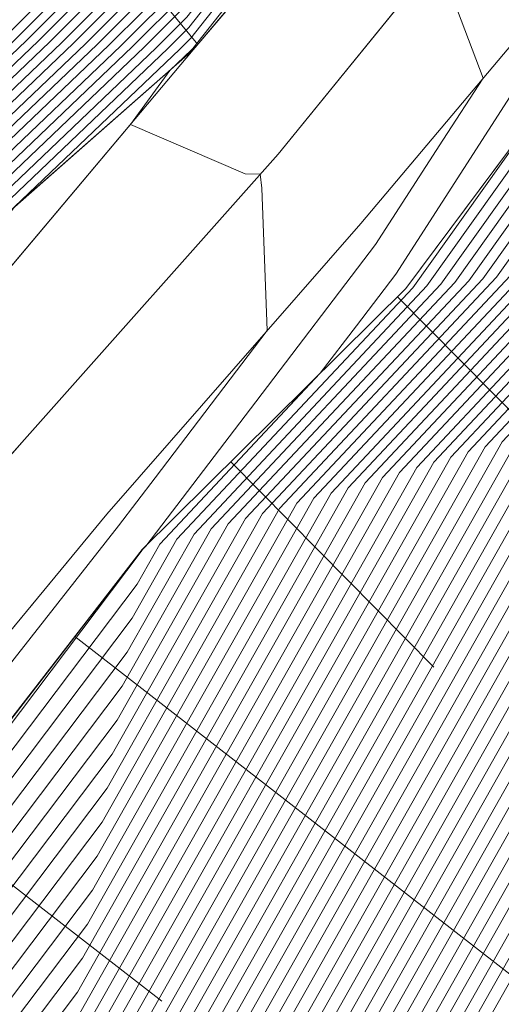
# Model space of a CAD drawing. Header units: metres. Extents: x 3490449 to 3490968, y 5754217 to 5754743.
# Tile 178 of 212: x 3490888.51 to 3490894.67, y 5754611.16 to 5754623.74. Entities that reach past the tile are written whole.
import ezdxf

# ---------------------------------------------------------------- set-up
doc = ezdxf.new("R2010")
doc.units = ezdxf.units.M
doc.header["$LTSCALE"] = 0.25
for name, color, linetype, lineweight, true_color in [('Kartierung-07$0$$BOESCHUNG', 7, 'Continuous', 18, 0x82563a), ('Kartierung-07$0$$BRUCH', 7, 'Continuous', 18, 0x82563a), ('Kartierung-07$0$$HOEHEN_Haupt', 7, 'Continuous', 18, 0x82563a), ('Kartierung-07$0$$HOEHEN_Mittel', 7, 'Continuous', 18, 0x82563a), ('Kartierung-07$0$B_Befestigt', 7, 'Continuous', 18, 0x82563a), ('Kartierung-07$0$B_Boeschung_OK', 7, 'Continuous', 18, 0x82563a), ('Kartierung-07$0$B_Boeschung_UK', 7, 'Continuous', 18, 0x82563a), ('Kartierung-07$0$B_Gelaendeknick', 7, 'Continuous', 18, 0x82563a)]:
    doc.layers.add(name, color=color, linetype=linetype, lineweight=lineweight, true_color=true_color)

msp = doc.modelspace()

# ---------------------------------------------------------------- linework, layer by layer
at = {"layer": 'Kartierung-07$0$$BOESCHUNG', "ltscale": 0.02}
for p, q in [((3490887.15, 5754627.829, 158.642), (3490890.792, 5754623.427, 153.582)), ((3490893.346, 5754620.202, 153.356), (3490900.091, 5754613.386, 146.887)), ((3490891.213, 5754618.092, 153.451), (3490893.81, 5754615.467, 151.126)), ((3490889.219, 5754615.859, 153.51), (3490897.198, 5754609.67, 147.322)), ((3490887.38, 5754613.488, 153.528), (3490890.331, 5754611.2, 151.334))]:
    msp.add_line(p, q, dxfattribs=at)
at = {"layer": 'Kartierung-07$0$$BRUCH', "ltscale": 0.02}
for p, q in [((3490890.733, 5754623.357), (3490895.094, 5754628.521)), ((3490891.819, 5754622.026), (3490896.23, 5754627.444)), ((3490892.879, 5754621.141), (3490897.352, 5754626.449)), ((3490897.81, 5754626.151), (3490893.453, 5754620.308)), ((3490886.876, 5754619.974), (3490890.733, 5754623.357)), ((3490887.417, 5754619.423), (3490890.733, 5754623.357)), ((3490888.575, 5754618.378), (3490891.819, 5754622.026)), ((3490889.626, 5754617.422), (3490892.879, 5754621.141)), ((3490893.453, 5754620.308), (3490890.082, 5754616.972)), ((3490888.575, 5754618.378), (3490881.245, 5754610.114)), ((3490882.588, 5754608.908), (3490889.626, 5754617.422)), ((3490890.082, 5754616.972), (3490883.27, 5754608.189))]:
    msp.add_line(p, q, dxfattribs=at)
at = {"layer": 'Kartierung-07$0$$HOEHEN_Haupt', "ltscale": 0.02}
for points in [[(3490869.546, 5754580.192), (3490873.913, 5754586.664), (3490876.906, 5754590.387), (3490880.295, 5754595.709), (3490882.063, 5754598.521), (3490883.455, 5754600.766), (3490884.947, 5754603.171), (3490886.582, 5754605.334), (3490888.804, 5754608.273), (3490894.468, 5754618.284), (3490896.754, 5754620.719), (3490899.923, 5754625.164), (3490903.465, 5754630.478), (3490905.929, 5754633.92), (3490909.154, 5754639.59), (3490911.172, 5754642.293), (3490913.232, 5754645.052), (3490916.206, 5754648.942), (3490917.422, 5754650.74), (3490918.554, 5754652.25), (3490919.394, 5754653.595), (3490920.721, 5754656.811), (3490921.106, 5754657.389), (3490925.657, 5754663.255)], [(3490870.045, 5754578.989), (3490875.226, 5754586.667), (3490877.494, 5754589.488), (3490881.575, 5754595.897), (3490883.011, 5754598.181), (3490884.141, 5754600.004), (3490885.353, 5754601.957), (3490886.681, 5754603.714), (3490888.485, 5754606.101), (3490895.563, 5754618.612), (3490897.646, 5754620.83), (3490900.533, 5754624.88), (3490903.76, 5754629.72), (3490907.057, 5754634.327), (3490910.009, 5754639.516), (3490911.855, 5754641.989), (3490913.741, 5754644.514), (3490916.463, 5754648.075), (3490918.283, 5754650.767), (3490919.319, 5754652.149), (3490920.088, 5754653.38), (3490921.303, 5754656.324), (3490922.06, 5754657.46), (3490926.224, 5754662.828)], [(3490872.923, 5754581.312), (3490876.539, 5754586.671), (3490878.082, 5754588.59), (3490882.855, 5754596.085), (3490883.958, 5754597.841), (3490884.827, 5754599.242), (3490885.758, 5754600.743), (3490886.779, 5754602.094), (3490888.166, 5754603.928), (3490896.659, 5754618.94), (3490898.538, 5754620.941), (3490901.143, 5754624.595), (3490904.054, 5754628.963), (3490908.185, 5754634.734), (3490910.863, 5754639.442), (3490912.539, 5754641.686), (3490914.249, 5754643.977), (3490916.719, 5754647.208), (3490919.144, 5754650.794), (3490920.084, 5754652.049), (3490920.782, 5754653.166), (3490921.884, 5754655.837), (3490923.013, 5754657.531), (3490926.791, 5754662.401)], [(3490872.599, 5754586.66), (3490876.319, 5754591.286), (3490879.015, 5754595.521), (3490881.115, 5754598.861), (3490882.769, 5754601.528), (3490884.541, 5754604.385), (3490886.484, 5754606.955), (3490889.123, 5754610.446), (3490893.372, 5754617.957), (3490895.863, 5754620.608), (3490899.314, 5754625.449), (3490903.171, 5754631.236), (3490904.801, 5754633.514), (3490908.3, 5754639.664), (3490910.489, 5754642.596), (3490912.724, 5754645.589), (3490915.95, 5754649.809), (3490916.561, 5754650.712), (3490917.789, 5754652.35), (3490918.7, 5754653.809), (3490920.139, 5754657.297), (3490920.152, 5754657.318), (3490920.458, 5754657.712), (3490922.912, 5754662.273)], [(3490875.937, 5754583.837), (3490877.852, 5754586.675), (3490878.669, 5754587.691), (3490884.134, 5754596.274), (3490884.906, 5754597.501), (3490885.513, 5754598.48), (3490886.164, 5754599.53), (3490886.878, 5754600.473), (3490887.847, 5754601.756), (3490897.754, 5754619.267), (3490899.43, 5754621.052), (3490901.753, 5754624.31), (3490904.349, 5754628.205), (3490909.313, 5754635.141), (3490911.717, 5754639.368), (3490913.222, 5754641.383), (3490914.758, 5754643.44), (3490916.976, 5754646.341), (3490920.005, 5754650.821), (3490920.849, 5754651.948), (3490921.476, 5754652.951), (3490922.466, 5754655.351), (3490923.967, 5754657.602), (3490927.358, 5754661.973)], [(3490878.951, 5754586.361), (3490879.166, 5754586.679), (3490879.257, 5754586.792), (3490885.414, 5754596.462), (3490885.853, 5754597.161), (3490886.199, 5754597.718), (3490886.57, 5754598.316), (3490886.976, 5754598.853), (3490887.528, 5754599.583), (3490898.849, 5754619.595), (3490900.322, 5754621.163), (3490902.362, 5754624.025), (3490904.643, 5754627.447), (3490910.441, 5754635.547), (3490912.572, 5754639.294), (3490913.905, 5754641.08), (3490915.267, 5754642.903), (3490917.232, 5754645.474), (3490920.866, 5754650.848), (3490921.615, 5754651.847), (3490922.17, 5754652.737), (3490923.048, 5754654.864), (3490924.921, 5754657.674), (3490927.925, 5754661.546)], [(3490859.382, 5754584.354), (3490861.02, 5754587.894), (3490861.662, 5754589.164), (3490862.189, 5754589.903), (3490864.707, 5754594.307), (3490865.221, 5754595.046), (3490867.762, 5754599.484), (3490868.189, 5754600.188), (3490868.439, 5754600.597), (3490870.675, 5754603.542), (3490871.113, 5754604.25), (3490871.86, 5754605.02), (3490874.211, 5754608.112), (3490875.324, 5754609.898), (3490876.072, 5754610.706), (3490878.347, 5754613.432), (3490878.68, 5754614.042), (3490880.868, 5754616.666), (3490882.252, 5754617.439), (3490885.843, 5754620.847), (3490888.6, 5754623.477), (3490890.366, 5754625.245), (3490893.274, 5754628.925), (3490895.039, 5754631.261)], [(3490860.142, 5754583.907), (3490862.113, 5754588.165), (3490862.382, 5754588.697), (3490862.602, 5754589.006), (3490865.488, 5754594.052), (3490865.719, 5754594.385), (3490868.592, 5754599.403), (3490868.797, 5754599.74), (3490869.076, 5754600.197), (3490871.572, 5754603.484), (3490871.804, 5754603.858), (3490872.198, 5754604.266), (3490874.762, 5754607.636), (3490875.976, 5754609.584), (3490876.385, 5754610.027), (3490878.861, 5754612.995), (3490879.046, 5754613.332), (3490881.471, 5754616.241), (3490882.245, 5754616.673), (3490886.266, 5754620.49), (3490889.354, 5754623.434), (3490890.496, 5754624.578), (3490893.833, 5754628.801), (3490895.056, 5754630.42)], [(3490870.347, 5754600.632), (3490872.469, 5754603.426), (3490872.494, 5754603.467), (3490872.537, 5754603.511), (3490875.313, 5754607.161), (3490876.627, 5754609.271), (3490876.699, 5754609.348), (3490879.376, 5754612.557), (3490879.412, 5754612.623), (3490882.073, 5754615.815), (3490882.237, 5754615.906), (3490886.689, 5754620.132), (3490890.107, 5754623.392), (3490890.625, 5754623.911), (3490894.392, 5754628.677), (3490895.073, 5754629.578)], [(3490868.66, 5754586.649), (3490874.556, 5754593.982), (3490875.176, 5754594.956), (3490878.273, 5754599.882), (3490880.711, 5754603.813), (3490883.324, 5754608.026), (3490886.189, 5754611.815), (3490890.081, 5754616.963), (3490890.086, 5754616.973), (3490890.127, 5754617.016), (3490891.533, 5754618.86), (3490893.066, 5754620.87), (3490893.926, 5754622.205), (3490894.442, 5754622.996), (3490894.114, 5754623.861), (3490894.576, 5754625.412), (3490894.023, 5754625.803), (3490892.473, 5754625.418), (3490894.951, 5754628.553)], [(3490898.094, 5754626.018), (3490894.079, 5754620.386), (3490891.182, 5754617.301), (3490889.762, 5754614.791), (3490886.287, 5754610.195), (3490883.73, 5754606.813), (3490881.397, 5754603.051), (3490879.22, 5754599.541), (3490876.456, 5754595.144), (3490875.143, 5754593.083), (3490869.973, 5754586.653)], [(3490871.286, 5754586.656), (3490875.731, 5754592.184), (3490877.735, 5754595.332), (3490880.168, 5754599.201), (3490882.083, 5754602.29), (3490884.136, 5754605.599), (3490886.386, 5754608.575), (3490889.443, 5754612.618), (3490892.277, 5754617.629), (3490894.971, 5754620.497)]]:
    msp.add_lwpolyline(points, dxfattribs=at)
at = {"layer": 'Kartierung-07$0$$HOEHEN_Mittel', "ltscale": 0.02}
for points in [[(3490879.812, 5754587.3), (3490885.67, 5754596.5), (3490886.043, 5754597.093), (3490886.336, 5754597.566), (3490886.651, 5754598.073), (3490886.996, 5754598.529), (3490887.464, 5754599.149), (3490899.068, 5754619.661), (3490900.5, 5754621.185), (3490902.484, 5754623.969), (3490904.702, 5754627.296), (3490910.667, 5754635.629), (3490912.743, 5754639.279), (3490914.042, 5754641.019), (3490915.368, 5754642.795), (3490917.283, 5754645.3), (3490921.038, 5754650.854), (3490921.768, 5754651.827), (3490922.309, 5754652.694), (3490923.164, 5754654.767), (3490925.112, 5754657.688), (3490928.038, 5754661.461), (3490929.572, 5754663.439)], [(3490869.347, 5754580.674), (3490873.387, 5754586.662), (3490876.671, 5754590.746), (3490879.783, 5754595.634), (3490881.684, 5754598.657), (3490883.181, 5754601.071), (3490884.785, 5754603.657), (3490886.543, 5754605.982), (3490888.932, 5754609.142), (3490894.03, 5754618.153), (3490896.398, 5754620.675), (3490899.679, 5754625.278), (3490903.348, 5754630.781), (3490905.478, 5754633.758), (3490908.812, 5754639.62), (3490910.899, 5754642.414), (3490913.029, 5754645.267), (3490916.104, 5754649.289), (3490917.077, 5754650.729), (3490918.248, 5754652.29), (3490919.116, 5754653.68), (3490920.488, 5754657.005), (3490920.725, 5754657.36), (3490925.43, 5754663.426)], [(3490869.446, 5754580.433), (3490873.65, 5754586.663), (3490876.789, 5754590.567), (3490880.039, 5754595.671), (3490881.873, 5754598.589), (3490883.318, 5754600.918), (3490884.866, 5754603.414), (3490886.563, 5754605.658), (3490888.868, 5754608.708), (3490894.249, 5754618.219), (3490896.576, 5754620.697), (3490899.801, 5754625.221), (3490903.406, 5754630.63), (3490905.704, 5754633.839), (3490908.983, 5754639.605), (3490911.035, 5754642.353), (3490913.13, 5754645.159), (3490916.155, 5754649.116), (3490917.249, 5754650.734), (3490918.401, 5754652.27), (3490919.255, 5754653.637), (3490920.604, 5754656.908), (3490920.915, 5754657.375), (3490925.543, 5754663.341)], [(3490881.112, 5754588.977), (3490885.926, 5754596.537), (3490886.232, 5754597.025), (3490886.474, 5754597.413), (3490886.732, 5754597.83), (3490887.015, 5754598.205), (3490887.4, 5754598.714), (3490899.287, 5754619.726), (3490900.678, 5754621.207), (3490902.606, 5754623.912), (3490904.761, 5754627.144), (3490910.892, 5754635.71), (3490912.914, 5754639.264), (3490914.179, 5754640.958), (3490915.47, 5754642.688), (3490917.335, 5754645.127), (3490921.21, 5754650.859), (3490921.921, 5754651.807), (3490922.448, 5754652.651), (3490923.281, 5754654.669), (3490925.302, 5754657.702), (3490928.152, 5754661.375), (3490929.645, 5754663.301)], [(3490869.646, 5754579.952), (3490874.175, 5754586.665), (3490877.024, 5754590.207), (3490880.551, 5754595.747), (3490882.252, 5754598.453), (3490883.592, 5754600.613), (3490885.028, 5754602.928), (3490886.602, 5754605.01), (3490888.74, 5754607.839), (3490894.687, 5754618.35), (3490896.933, 5754620.741), (3490900.045, 5754625.107), (3490903.524, 5754630.327), (3490906.155, 5754634.002), (3490909.325, 5754639.576), (3490911.309, 5754642.232), (3490913.334, 5754644.944), (3490916.258, 5754648.769), (3490917.594, 5754650.745), (3490918.707, 5754652.23), (3490919.533, 5754653.552), (3490920.837, 5754656.713), (3490921.297, 5754657.403), (3490925.77, 5754663.17)], [(3490869.746, 5754579.711), (3490874.438, 5754586.665), (3490877.141, 5754590.028), (3490880.807, 5754595.784), (3490882.442, 5754598.385), (3490883.73, 5754600.461), (3490885.109, 5754602.685), (3490886.622, 5754604.686), (3490888.677, 5754607.404), (3490894.906, 5754618.415), (3490897.111, 5754620.763), (3490900.167, 5754625.05), (3490903.583, 5754630.175), (3490906.38, 5754634.083), (3490909.496, 5754639.561), (3490911.445, 5754642.171), (3490913.436, 5754644.837), (3490916.309, 5754648.595), (3490917.766, 5754650.751), (3490918.86, 5754652.21), (3490919.671, 5754653.509), (3490920.953, 5754656.616), (3490921.487, 5754657.417), (3490925.884, 5754663.084)], [(3490882.412, 5754590.655), (3490886.182, 5754596.575), (3490886.422, 5754596.957), (3490886.611, 5754597.261), (3490886.813, 5754597.587), (3490887.035, 5754597.881), (3490887.336, 5754598.28), (3490899.506, 5754619.792), (3490900.857, 5754621.23), (3490902.728, 5754623.855), (3490904.82, 5754626.993), (3490911.118, 5754635.792), (3490913.085, 5754639.25), (3490914.315, 5754640.898), (3490915.572, 5754642.581), (3490917.386, 5754644.953), (3490921.382, 5754650.865), (3490922.074, 5754651.787), (3490922.587, 5754652.608), (3490923.397, 5754654.572), (3490925.493, 5754657.716), (3490928.265, 5754661.29), (3490929.718, 5754663.163)], [(3490869.845, 5754579.47), (3490874.701, 5754586.666), (3490877.259, 5754589.848), (3490881.063, 5754595.822), (3490882.631, 5754598.317), (3490883.867, 5754600.309), (3490885.19, 5754602.443), (3490886.641, 5754604.362), (3490888.613, 5754606.97), (3490895.125, 5754618.481), (3490897.29, 5754620.786), (3490900.289, 5754624.993), (3490903.642, 5754630.024), (3490906.606, 5754634.164), (3490909.667, 5754639.546), (3490911.582, 5754642.111), (3490913.537, 5754644.729), (3490916.36, 5754648.422), (3490917.938, 5754650.756), (3490919.013, 5754652.189), (3490919.81, 5754653.466), (3490921.07, 5754656.519), (3490921.678, 5754657.432), (3490925.997, 5754662.999)], [(3490869.945, 5754579.23), (3490874.963, 5754586.667), (3490877.376, 5754589.668), (3490881.319, 5754595.86), (3490882.821, 5754598.249), (3490884.004, 5754600.156), (3490885.272, 5754602.2), (3490886.661, 5754604.038), (3490888.549, 5754606.535), (3490895.344, 5754618.546), (3490897.468, 5754620.808), (3490900.411, 5754624.936), (3490903.701, 5754629.872), (3490906.832, 5754634.246), (3490909.838, 5754639.531), (3490911.719, 5754642.05), (3490913.639, 5754644.622), (3490916.412, 5754648.248), (3490918.111, 5754650.761), (3490919.166, 5754652.169), (3490919.949, 5754653.423), (3490921.186, 5754656.421), (3490921.869, 5754657.446), (3490926.11, 5754662.913)], [(3490870.512, 5754579.293), (3490875.488, 5754586.668), (3490877.611, 5754589.309), (3490881.831, 5754595.935), (3490883.2, 5754598.113), (3490884.278, 5754599.852), (3490885.434, 5754601.714), (3490886.7, 5754603.39), (3490888.421, 5754605.666), (3490895.782, 5754618.678), (3490897.825, 5754620.852), (3490900.655, 5754624.823), (3490903.819, 5754629.569), (3490907.283, 5754634.409), (3490910.179, 5754639.502), (3490911.992, 5754641.929), (3490913.843, 5754644.407), (3490916.514, 5754647.902), (3490918.455, 5754650.772), (3490919.472, 5754652.129), (3490920.227, 5754653.337), (3490921.419, 5754656.227), (3490922.25, 5754657.474), (3490926.337, 5754662.743)], [(3490872.862, 5754586.661), (3490876.436, 5754591.106), (3490879.271, 5754595.558), (3490881.305, 5754598.793), (3490882.906, 5754601.375), (3490884.622, 5754604.142), (3490886.504, 5754606.63), (3490889.06, 5754610.011), (3490893.592, 5754618.022), (3490896.041, 5754620.63), (3490899.436, 5754625.392), (3490903.23, 5754631.084), (3490905.027, 5754633.595), (3490908.47, 5754639.65), (3490910.625, 5754642.535), (3490912.825, 5754645.481), (3490916.001, 5754649.636), (3490916.733, 5754650.718), (3490917.942, 5754652.33), (3490918.838, 5754653.766), (3490920.255, 5754657.2), (3490920.343, 5754657.332), (3490922.347, 5754659.916), (3490923.86, 5754662.728)], [(3490871.115, 5754579.797), (3490875.751, 5754586.669), (3490877.729, 5754589.129), (3490882.087, 5754595.973), (3490883.39, 5754598.045), (3490884.416, 5754599.699), (3490885.515, 5754601.472), (3490886.72, 5754603.066), (3490888.358, 5754605.232), (3490896.001, 5754618.743), (3490898.003, 5754620.874), (3490900.777, 5754624.766), (3490903.878, 5754629.417), (3490907.508, 5754634.49), (3490910.35, 5754639.487), (3490912.129, 5754641.868), (3490913.944, 5754644.3), (3490916.565, 5754647.728), (3490918.627, 5754650.778), (3490919.625, 5754652.109), (3490920.366, 5754653.294), (3490921.535, 5754656.129), (3490922.441, 5754657.489), (3490926.451, 5754662.657)], [(3490871.718, 5754580.302), (3490876.014, 5754586.67), (3490877.847, 5754588.949), (3490882.343, 5754596.01), (3490883.579, 5754597.977), (3490884.553, 5754599.547), (3490885.596, 5754601.229), (3490886.74, 5754602.742), (3490888.294, 5754604.797), (3490896.22, 5754618.809), (3490898.181, 5754620.897), (3490900.899, 5754624.709), (3490903.936, 5754629.266), (3490907.734, 5754634.571), (3490910.521, 5754639.472), (3490912.265, 5754641.807), (3490914.046, 5754644.192), (3490916.617, 5754647.555), (3490918.799, 5754650.783), (3490919.778, 5754652.089), (3490920.504, 5754653.251), (3490921.652, 5754656.032), (3490922.632, 5754657.503), (3490926.564, 5754662.572)], [(3490872.32, 5754580.807), (3490876.276, 5754586.67), (3490877.964, 5754588.769), (3490882.599, 5754596.048), (3490883.769, 5754597.909), (3490884.69, 5754599.394), (3490885.677, 5754600.986), (3490886.76, 5754602.418), (3490888.23, 5754604.363), (3490896.439, 5754618.874), (3490898.36, 5754620.919), (3490901.021, 5754624.652), (3490903.995, 5754629.114), (3490907.96, 5754634.653), (3490910.692, 5754639.457), (3490912.402, 5754641.747), (3490914.148, 5754644.085), (3490916.668, 5754647.381), (3490918.972, 5754650.789), (3490919.931, 5754652.069), (3490920.643, 5754653.209), (3490921.768, 5754655.935), (3490922.823, 5754657.517), (3490926.677, 5754662.486)], [(3490873.526, 5754581.817), (3490876.802, 5754586.672), (3490878.199, 5754588.41), (3490883.11, 5754596.123), (3490884.148, 5754597.773), (3490884.964, 5754599.09), (3490885.84, 5754600.501), (3490886.799, 5754601.77), (3490888.102, 5754603.494), (3490896.878, 5754619.005), (3490898.716, 5754620.963), (3490901.265, 5754624.538), (3490904.113, 5754628.811), (3490908.411, 5754634.815), (3490911.034, 5754639.427), (3490912.675, 5754641.626), (3490914.351, 5754643.87), (3490916.77, 5754647.034), (3490919.316, 5754650.8), (3490920.237, 5754652.028), (3490920.921, 5754653.123), (3490922.001, 5754655.74), (3490923.204, 5754657.545), (3490926.904, 5754662.315)], [(3490874.129, 5754582.322), (3490877.064, 5754586.673), (3490878.317, 5754588.23), (3490883.366, 5754596.161), (3490884.337, 5754597.705), (3490885.102, 5754598.937), (3490885.921, 5754600.258), (3490886.819, 5754601.446), (3490888.038, 5754603.059), (3490897.097, 5754619.071), (3490898.895, 5754620.985), (3490901.387, 5754624.481), (3490904.172, 5754628.66), (3490908.636, 5754634.897), (3490911.205, 5754639.413), (3490912.812, 5754641.565), (3490914.453, 5754643.762), (3490916.822, 5754646.861), (3490919.488, 5754650.805), (3490920.39, 5754652.008), (3490921.06, 5754653.08), (3490922.117, 5754655.643), (3490923.395, 5754657.56), (3490927.018, 5754662.23)], [(3490869.247, 5754580.914), (3490873.125, 5754586.662), (3490876.554, 5754590.926), (3490879.527, 5754595.596), (3490881.494, 5754598.725), (3490883.044, 5754601.223), (3490884.704, 5754603.899), (3490886.523, 5754606.306), (3490888.996, 5754609.577), (3490893.811, 5754618.088), (3490896.219, 5754620.652), (3490899.557, 5754625.335), (3490903.289, 5754630.933), (3490905.252, 5754633.676), (3490908.641, 5754639.635), (3490910.762, 5754642.475), (3490912.927, 5754645.374), (3490916.053, 5754649.462), (3490916.905, 5754650.723), (3490918.095, 5754652.31), (3490918.977, 5754653.723), (3490920.372, 5754657.103), (3490920.534, 5754657.346), (3490924.237, 5754662.119)], [(3490874.732, 5754582.827), (3490877.327, 5754586.673), (3490878.434, 5754588.05), (3490883.622, 5754596.198), (3490884.527, 5754597.637), (3490885.239, 5754598.785), (3490886.002, 5754600.015), (3490886.838, 5754601.121), (3490887.975, 5754602.625), (3490897.316, 5754619.136), (3490899.073, 5754621.008), (3490901.509, 5754624.424), (3490904.231, 5754628.508), (3490908.862, 5754634.978), (3490911.376, 5754639.398), (3490912.949, 5754641.504), (3490914.555, 5754643.655), (3490916.873, 5754646.688), (3490919.66, 5754650.81), (3490920.543, 5754651.988), (3490921.198, 5754653.037), (3490922.233, 5754655.545), (3490923.586, 5754657.574), (3490927.131, 5754662.144)], [(3490875.334, 5754583.332), (3490877.59, 5754586.674), (3490878.552, 5754587.871), (3490883.878, 5754596.236), (3490884.716, 5754597.569), (3490885.376, 5754598.632), (3490886.083, 5754599.772), (3490886.858, 5754600.797), (3490887.911, 5754602.19), (3490897.535, 5754619.202), (3490899.252, 5754621.03), (3490901.631, 5754624.367), (3490904.29, 5754628.357), (3490909.087, 5754635.059), (3490911.547, 5754639.383), (3490913.085, 5754641.444), (3490914.656, 5754643.547), (3490916.924, 5754646.514), (3490919.833, 5754650.816), (3490920.696, 5754651.968), (3490921.337, 5754652.994), (3490922.35, 5754655.448), (3490923.776, 5754657.588), (3490927.244, 5754662.059)], [(3490872.337, 5754586.659), (3490876.201, 5754591.465), (3490878.759, 5754595.483), (3490880.926, 5754598.929), (3490882.632, 5754601.68), (3490884.46, 5754604.628), (3490886.464, 5754607.279), (3490889.187, 5754610.88), (3490893.153, 5754617.891), (3490895.684, 5754620.586), (3490899.192, 5754625.506), (3490903.112, 5754631.387), (3490904.576, 5754633.432), (3490908.129, 5754639.679), (3490910.352, 5754642.657), (3490912.622, 5754645.696), (3490915.899, 5754649.983), (3490916.388, 5754650.707), (3490917.636, 5754652.371), (3490918.561, 5754653.852), (3490919.65, 5754656.491), (3490919.727, 5754657.479), (3490920.587, 5754659.26), (3490921.963, 5754661.819)], [(3490876.54, 5754584.341), (3490878.115, 5754586.676), (3490878.787, 5754587.511), (3490884.39, 5754596.311), (3490885.095, 5754597.433), (3490885.65, 5754598.328), (3490886.245, 5754599.287), (3490886.897, 5754600.149), (3490887.783, 5754601.321), (3490897.973, 5754619.333), (3490899.608, 5754621.074), (3490901.874, 5754624.253), (3490904.408, 5754628.053), (3490909.539, 5754635.222), (3490911.888, 5754639.353), (3490913.359, 5754641.322), (3490914.86, 5754643.333), (3490917.027, 5754646.167), (3490920.177, 5754650.827), (3490921.003, 5754651.928), (3490921.615, 5754652.908), (3490922.582, 5754655.253), (3490924.158, 5754657.617), (3490927.471, 5754661.888)], [(3490877.143, 5754584.846), (3490878.378, 5754586.676), (3490878.904, 5754587.331), (3490884.646, 5754596.349), (3490885.285, 5754597.365), (3490885.788, 5754598.175), (3490886.326, 5754599.044), (3490886.917, 5754599.825), (3490887.719, 5754600.887), (3490898.192, 5754619.399), (3490899.787, 5754621.096), (3490901.996, 5754624.196), (3490904.466, 5754627.902), (3490909.764, 5754635.303), (3490912.059, 5754639.339), (3490913.495, 5754641.262), (3490914.962, 5754643.225), (3490917.078, 5754645.994), (3490920.349, 5754650.832), (3490921.156, 5754651.908), (3490921.754, 5754652.865), (3490922.699, 5754655.156), (3490924.349, 5754657.631), (3490927.585, 5754661.802)], [(3490877.746, 5754585.351), (3490878.64, 5754586.677), (3490879.022, 5754587.152), (3490884.902, 5754596.387), (3490885.474, 5754597.297), (3490885.925, 5754598.023), (3490886.407, 5754598.801), (3490886.937, 5754599.501), (3490887.656, 5754600.452), (3490898.411, 5754619.464), (3490899.965, 5754621.119), (3490902.118, 5754624.139), (3490904.525, 5754627.75), (3490909.99, 5754635.385), (3490912.23, 5754639.324), (3490913.632, 5754641.201), (3490915.063, 5754643.118), (3490917.129, 5754645.82), (3490920.521, 5754650.838), (3490921.309, 5754651.888), (3490921.893, 5754652.823), (3490922.815, 5754655.059), (3490924.539, 5754657.645), (3490927.698, 5754661.717)], [(3490878.348, 5754585.856), (3490878.903, 5754586.678), (3490879.139, 5754586.972), (3490885.158, 5754596.424), (3490885.664, 5754597.229), (3490886.062, 5754597.871), (3490886.489, 5754598.558), (3490886.956, 5754599.177), (3490887.592, 5754600.018), (3490898.63, 5754619.53), (3490900.143, 5754621.141), (3490902.24, 5754624.082), (3490904.584, 5754627.599), (3490910.215, 5754635.466), (3490912.401, 5754639.309), (3490913.769, 5754641.14), (3490915.165, 5754643.01), (3490917.181, 5754645.647), (3490920.694, 5754650.843), (3490921.462, 5754651.867), (3490922.031, 5754652.78), (3490922.932, 5754654.961), (3490924.73, 5754657.659), (3490927.811, 5754661.632)], [(3490859.078, 5754584.533), (3490860.583, 5754587.786), (3490861.374, 5754589.351), (3490862.024, 5754590.262), (3490864.395, 5754594.408), (3490865.021, 5754595.311), (3490867.43, 5754599.516), (3490867.946, 5754600.368), (3490868.185, 5754600.758), (3490870.316, 5754603.565), (3490870.837, 5754604.406), (3490871.725, 5754605.322), (3490873.991, 5754608.302), (3490875.064, 5754610.024), (3490875.947, 5754610.978), (3490878.141, 5754613.607), (3490878.534, 5754614.325), (3490880.627, 5754616.836), (3490882.255, 5754617.746), (3490885.674, 5754620.991), (3490888.298, 5754623.494), (3490890.315, 5754625.512), (3490893.051, 5754628.974), (3490895.032, 5754631.598)], [(3490895.035, 5754631.43), (3490893.163, 5754628.949), (3490890.341, 5754625.378), (3490888.449, 5754623.485), (3490885.758, 5754620.919), (3490882.254, 5754617.593), (3490880.748, 5754616.751), (3490878.607, 5754614.184), (3490878.244, 5754613.52), (3490876.01, 5754610.842), (3490875.194, 5754609.961), (3490874.101, 5754608.207), (3490871.793, 5754605.171), (3490870.975, 5754604.328), (3490870.496, 5754603.554), (3490868.312, 5754600.678), (3490868.068, 5754600.278), (3490867.596, 5754599.5), (3490865.121, 5754595.178), (3490864.551, 5754594.357), (3490862.107, 5754590.082), (3490861.518, 5754589.258), (3490860.802, 5754587.84), (3490859.23, 5754584.443)], [(3490859.534, 5754584.264), (3490861.239, 5754587.948), (3490861.806, 5754589.071), (3490862.272, 5754589.724), (3490864.863, 5754594.256), (3490865.32, 5754594.914), (3490867.928, 5754599.467), (3490868.311, 5754600.099), (3490868.566, 5754600.517), (3490870.854, 5754603.531), (3490871.251, 5754604.171), (3490871.928, 5754604.87), (3490874.321, 5754608.017), (3490875.455, 5754609.836), (3490876.135, 5754610.571), (3490878.449, 5754613.345), (3490878.753, 5754613.9), (3490880.989, 5754616.581), (3490882.251, 5754617.286), (3490885.927, 5754620.776), (3490888.75, 5754623.468), (3490890.392, 5754625.112), (3490893.386, 5754628.9), (3490895.042, 5754631.093)], [(3490859.686, 5754584.175), (3490861.457, 5754588.002), (3490861.95, 5754588.977), (3490862.355, 5754589.544), (3490865.019, 5754594.205), (3490865.42, 5754594.782), (3490868.094, 5754599.451), (3490868.432, 5754600.009), (3490868.694, 5754600.437), (3490871.034, 5754603.519), (3490871.389, 5754604.093), (3490871.996, 5754604.719), (3490874.432, 5754607.922), (3490875.585, 5754609.773), (3490876.198, 5754610.435), (3490878.552, 5754613.257), (3490878.827, 5754613.758), (3490881.109, 5754616.496), (3490882.249, 5754617.133), (3490886.012, 5754620.704), (3490888.901, 5754623.46), (3490890.418, 5754624.978), (3490893.498, 5754628.875), (3490895.045, 5754630.925)], [(3490859.838, 5754584.086), (3490861.676, 5754588.057), (3490862.094, 5754588.884), (3490862.437, 5754589.365), (3490865.175, 5754594.154), (3490865.52, 5754594.65), (3490868.26, 5754599.435), (3490868.554, 5754599.919), (3490868.821, 5754600.357), (3490871.213, 5754603.507), (3490871.527, 5754604.015), (3490872.063, 5754604.568), (3490874.542, 5754607.827), (3490875.715, 5754609.71), (3490876.26, 5754610.299), (3490878.655, 5754613.17), (3490878.9, 5754613.616), (3490881.23, 5754616.411), (3490882.248, 5754616.98), (3490886.097, 5754620.633), (3490889.052, 5754623.451), (3490890.444, 5754624.845), (3490893.61, 5754628.85), (3490895.049, 5754630.756)], [(3490859.99, 5754583.996), (3490861.894, 5754588.111), (3490862.238, 5754588.79), (3490862.52, 5754589.185), (3490865.331, 5754594.103), (3490865.619, 5754594.517), (3490868.426, 5754599.419), (3490868.675, 5754599.83), (3490868.948, 5754600.277), (3490871.392, 5754603.496), (3490871.665, 5754603.936), (3490872.131, 5754604.417), (3490874.652, 5754607.732), (3490875.845, 5754609.647), (3490876.323, 5754610.163), (3490878.758, 5754613.082), (3490878.973, 5754613.474), (3490881.35, 5754616.326), (3490882.246, 5754616.826), (3490886.181, 5754620.561), (3490889.203, 5754623.443), (3490890.47, 5754624.711), (3490893.722, 5754628.825), (3490895.052, 5754630.588)], [(3490860.295, 5754583.817), (3490862.332, 5754588.219), (3490862.526, 5754588.603), (3490862.685, 5754588.826), (3490865.644, 5754594.001), (3490865.819, 5754594.253), (3490868.758, 5754599.386), (3490868.918, 5754599.65), (3490869.203, 5754600.116), (3490871.751, 5754603.473), (3490871.942, 5754603.78), (3490872.266, 5754604.115), (3490874.872, 5754607.541), (3490876.106, 5754609.522), (3490876.448, 5754609.891), (3490878.964, 5754612.907), (3490879.119, 5754613.19), (3490881.591, 5754616.155), (3490882.243, 5754616.52), (3490886.351, 5754620.418), (3490889.504, 5754623.426), (3490890.522, 5754624.444), (3490893.945, 5754628.776), (3490895.059, 5754630.251)], [(3490860.786, 5754584.46), (3490862.55, 5754588.273), (3490862.67, 5754588.51), (3490862.768, 5754588.647), (3490865.8, 5754593.951), (3490865.918, 5754594.121), (3490868.924, 5754599.37), (3490869.039, 5754599.56), (3490869.33, 5754600.036), (3490871.931, 5754603.461), (3490872.08, 5754603.702), (3490872.334, 5754603.964), (3490874.982, 5754607.446), (3490876.236, 5754609.459), (3490876.511, 5754609.756), (3490879.067, 5754612.82), (3490879.193, 5754613.048), (3490881.712, 5754616.07), (3490882.242, 5754616.366), (3490886.435, 5754620.347), (3490889.655, 5754623.417), (3490890.548, 5754624.311), (3490894.057, 5754628.751), (3490895.062, 5754630.083)], [(3490862.85, 5754588.468), (3490865.956, 5754593.9), (3490866.018, 5754593.989), (3490869.09, 5754599.354), (3490869.161, 5754599.471), (3490869.457, 5754599.956), (3490872.11, 5754603.449), (3490872.218, 5754603.623), (3490872.401, 5754603.813), (3490875.093, 5754607.351), (3490876.366, 5754609.396), (3490876.573, 5754609.62), (3490879.17, 5754612.732), (3490879.266, 5754612.907), (3490881.832, 5754615.985), (3490882.24, 5754616.213), (3490886.52, 5754620.275), (3490889.806, 5754623.409), (3490890.574, 5754624.178), (3490894.169, 5754628.726), (3490895.066, 5754629.915)], [(3490869.585, 5754599.876), (3490872.289, 5754603.438), (3490872.356, 5754603.545), (3490872.469, 5754603.662), (3490875.203, 5754607.256), (3490876.497, 5754609.333), (3490876.636, 5754609.484), (3490879.273, 5754612.645), (3490879.339, 5754612.765), (3490881.953, 5754615.9), (3490882.239, 5754616.06), (3490886.604, 5754620.204), (3490889.957, 5754623.401), (3490890.6, 5754624.044), (3490894.28, 5754628.701), (3490895.069, 5754629.746)], [(3490867.609, 5754586.646), (3490874.085, 5754594.701), (3490874.152, 5754594.805), (3490877.514, 5754600.154), (3490877.59, 5754600.276), (3490877.532, 5754600.237), (3490877.421, 5754600.484), (3490873.93, 5754601.577), (3490873.944, 5754603.733), (3490873.883, 5754604.517), (3490873.929, 5754604.774), (3490874.004, 5754605.201), (3490875.423, 5754607.066), (3490876.757, 5754609.208), (3490876.761, 5754609.212), (3490879.479, 5754612.47), (3490879.485, 5754612.481), (3490882.194, 5754615.73), (3490882.236, 5754615.753), (3490886.774, 5754620.061), (3490890.258, 5754623.384), (3490890.651, 5754623.777), (3490894.504, 5754628.652), (3490895.076, 5754629.41)], [(3490868.134, 5754586.648), (3490874.32, 5754594.341), (3490874.664, 5754594.88), (3490877.894, 5754600.018), (3490880.437, 5754604.118), (3490881.002, 5754605.028), (3490880.651, 5754606.242), (3490882.636, 5754608.858), (3490883.723, 5754610.281), (3490884.929, 5754612.523), (3490885.096, 5754612.832), (3490885.342, 5754613.464), (3490885.479, 5754613.733), (3490886.172, 5754615.096), (3490886.224, 5754615.727), (3490885.572, 5754615.612), (3490885.246, 5754617.127), (3490887.2, 5754619.644), (3490888.447, 5754621.352), (3490890.56, 5754623.367), (3490890.703, 5754623.51), (3490894.727, 5754628.602)], [(3490868.397, 5754586.648), (3490874.438, 5754594.162), (3490874.92, 5754594.918), (3490878.083, 5754599.95), (3490880.574, 5754603.966), (3490882.707, 5754607.405), (3490882.62, 5754607.706), (3490883.113, 5754608.355), (3490883.864, 5754609.338), (3490885.855, 5754612.094), (3490885.997, 5754612.277), (3490886.149, 5754612.474), (3490887.881, 5754614.864), (3490889.776, 5754617.274), (3490890.245, 5754617.888), (3490891.681, 5754619.771), (3490891.612, 5754621.592), (3490891.591, 5754621.769), (3490891.396, 5754621.776), (3490889.931, 5754622.405), (3490890.435, 5754623.095), (3490890.71, 5754623.358), (3490890.729, 5754623.377), (3490894.839, 5754628.578)], [(3490878.139, 5754609.271), (3490879.951, 5754611.84), (3490880.813, 5754612.982), (3490881.484, 5754613.748), (3490881.742, 5754614.075), (3490882.145, 5754614.403), (3490882.304, 5754614.577), (3490882.352, 5754614.628), (3490882.367, 5754614.644), (3490882.518, 5754614.808), (3490882.641, 5754614.938), (3490883.033, 5754615.362), (3490883.118, 5754615.372), (3490882.922, 5754615.492), (3490885.756, 5754618.943), (3490886.858, 5754619.989), (3490890.409, 5754623.375), (3490890.677, 5754623.644), (3490894.616, 5754628.627)], [(3490869.448, 5754586.651), (3490874.908, 5754593.443), (3490875.944, 5754595.069), (3490878.841, 5754599.677), (3490881.123, 5754603.356), (3490883.568, 5754607.298), (3490886.248, 5754610.843), (3490889.889, 5754615.66), (3490890.744, 5754617.17), (3490893.722, 5754620.342), (3490897.85, 5754626.132)], [(3490897.972, 5754626.075), (3490893.901, 5754620.364), (3490890.963, 5754617.235), (3490889.825, 5754615.225), (3490886.268, 5754610.519), (3490883.649, 5754607.055), (3490881.26, 5754603.204), (3490879.031, 5754599.609), (3490876.2, 5754595.106), (3490875.026, 5754593.263), (3490869.71, 5754586.652)], [(3490870.236, 5754586.653), (3490875.261, 5754592.903), (3490876.711, 5754595.182), (3490879.41, 5754599.473), (3490881.534, 5754602.899), (3490883.811, 5754606.57), (3490886.307, 5754609.871), (3490889.698, 5754614.356), (3490891.401, 5754617.367), (3490894.257, 5754620.408), (3490898.216, 5754625.961)], [(3490870.498, 5754586.654), (3490875.378, 5754592.724), (3490876.967, 5754595.219), (3490879.599, 5754599.405), (3490881.672, 5754602.747), (3490883.892, 5754606.327), (3490886.327, 5754609.547), (3490889.634, 5754613.922), (3490891.62, 5754617.432), (3490894.436, 5754620.43), (3490898.338, 5754625.904)], [(3490870.761, 5754586.655), (3490875.496, 5754592.544), (3490877.223, 5754595.257), (3490879.789, 5754599.337), (3490881.809, 5754602.594), (3490883.973, 5754606.084), (3490886.346, 5754609.223), (3490889.57, 5754613.487), (3490891.839, 5754617.498), (3490894.614, 5754620.453), (3490898.46, 5754625.848)], [(3490868.922, 5754586.65), (3490874.673, 5754593.802), (3490875.432, 5754594.993), (3490878.462, 5754599.813), (3490880.848, 5754603.661), (3490883.405, 5754607.784), (3490886.209, 5754611.491), (3490890.017, 5754616.529), (3490890.305, 5754617.039), (3490892.359, 5754619.225), (3490892.822, 5754619.832), (3490893.326, 5754620.493), (3490895.381, 5754623.683)], [(3490869.185, 5754586.65), (3490874.791, 5754593.622), (3490875.688, 5754595.031), (3490878.652, 5754599.745), (3490880.986, 5754603.509), (3490883.487, 5754607.541), (3490886.228, 5754611.167), (3490889.953, 5754616.094), (3490890.525, 5754617.104), (3490893.544, 5754620.319), (3490895.336, 5754622.833)], [(3490871.549, 5754586.657), (3490875.848, 5754592.005), (3490877.991, 5754595.37), (3490880.357, 5754599.133), (3490882.22, 5754602.137), (3490884.217, 5754605.356), (3490886.405, 5754608.251), (3490889.379, 5754612.184), (3490892.496, 5754617.694), (3490895.149, 5754620.519)], [(3490871.811, 5754586.658), (3490875.966, 5754591.825), (3490878.247, 5754595.408), (3490880.547, 5754599.065), (3490882.358, 5754601.985), (3490884.298, 5754605.113), (3490886.425, 5754607.927), (3490889.315, 5754611.749), (3490892.715, 5754617.76), (3490895.328, 5754620.541)], [(3490872.074, 5754586.659), (3490876.084, 5754591.645), (3490878.503, 5754595.445), (3490880.736, 5754598.997), (3490882.495, 5754601.832), (3490884.379, 5754604.87), (3490886.445, 5754607.603), (3490889.251, 5754611.315), (3490892.934, 5754617.825), (3490895.506, 5754620.564)], [(3490871.023, 5754586.656), (3490875.613, 5754592.364), (3490877.479, 5754595.295), (3490879.978, 5754599.269), (3490881.946, 5754602.442), (3490884.055, 5754605.841), (3490886.366, 5754608.899), (3490889.506, 5754613.053), (3490892.058, 5754617.563), (3490894.792, 5754620.475)]]:
    msp.add_lwpolyline(points, dxfattribs=at)
at = {"layer": 'Kartierung-07$0$B_Befestigt', "ltscale": 0.02}
for points, elevation in [([(3490892.879, 5754621.141), (3490897.352, 5754626.449), (3490902.121, 5754633.066), (3490906.757, 5754640.013), (3490911.749, 5754647.878), (3490915.691, 5754650.685), (3490917.1, 5754652.441), (3490918.211, 5754653.96), (3490918.793, 5754657.87), (3490923.416, 5754664.944)], 153.572), ([(3490890.733, 5754623.357), (3490895.094, 5754628.521), (3490899.882, 5754635.11), (3490904.29, 5754641.895), (3490908.84, 5754649.246), (3490911.084, 5754653.009)], 153.585), ([(3490887.417, 5754619.423), (3490890.733, 5754623.357)], 153.647), ([(3490889.626, 5754617.422), (3490892.879, 5754621.141)], 153.648), ([(3490863.919, 5754583.512), (3490865.587, 5754585.606), (3490866.871, 5754586.644), (3490874.029, 5754594.787), (3490877.505, 5754600.157), (3490878.654, 5754603.532), (3490882.588, 5754608.908), (3490889.626, 5754617.422)], 154.324)]:
    msp.add_lwpolyline(points, dxfattribs=dict(at, elevation=elevation))
at = {"layer": 'Kartierung-07$0$B_Boeschung_OK', "ltscale": 0.02}
for points, elevation in [([(3490912.161, 5754646.183), (3490907.105, 5754639.768), (3490902.595, 5754632.718), (3490897.81, 5754626.151), (3490893.453, 5754620.308)], 152.553), ([(3490893.453, 5754620.308), (3490890.082, 5754616.972)], 153.351), ([(3490890.082, 5754616.972), (3490883.27, 5754608.189)], 153.502)]:
    msp.add_lwpolyline(points, dxfattribs=dict(at, elevation=elevation))
at = {"layer": 'Kartierung-07$0$B_Boeschung_UK', "ltscale": 0.02, "elevation": 153.779}
msp.add_lwpolyline([(3490886.876, 5754619.974), (3490890.733, 5754623.357)], dxfattribs=at)
at = {"layer": 'Kartierung-07$0$B_Gelaendeknick', "ltscale": 0.02}
for points, elevation in [([(3490891.819, 5754622.026), (3490896.23, 5754627.444), (3490901.081, 5754634.091), (3490905.62, 5754640.903), (3490910.296, 5754648.264), (3490916.385, 5754657.406), (3490921.965, 5754665.666)], 153.595), ([(3490888.575, 5754618.378), (3490891.819, 5754622.026)], 153.666), ([(3490888.575, 5754618.378), (3490881.245, 5754610.114), (3490876.343, 5754604.667), (3490871.064, 5754597.908), (3490864.14, 5754587.433), (3490858.643, 5754577.554), (3490854.853, 5754570.201)], 153.666)]:
    msp.add_lwpolyline(points, dxfattribs=dict(at, elevation=elevation))

doc.saveas('drawing.dxf')
